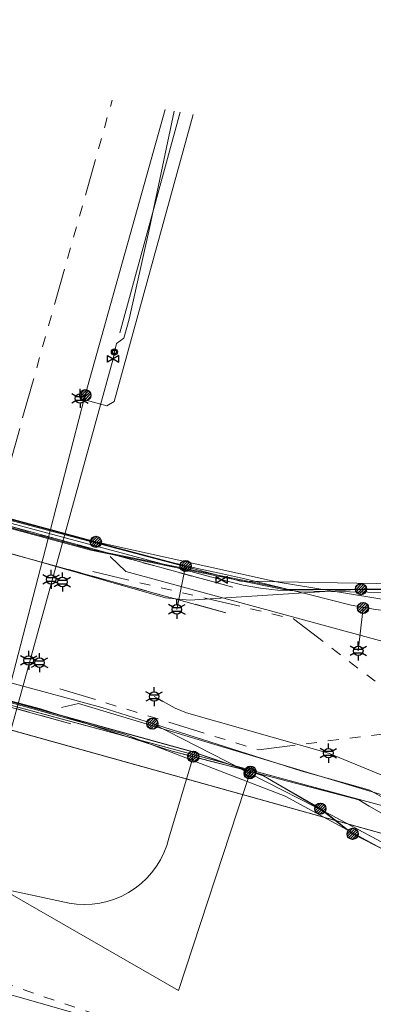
# Model space of a CAD drawing. Header units: metres. Extents: x 197355 to 199157, y 355772 to 356286.
# Tile 32 of 256: x 197473 to 197502, y 355972 to 356052. Entities that reach past the tile are written whole.
import ezdxf
from ezdxf.enums import TextEntityAlignment as Align
from ezdxf.lldxf.tags import DXFTag

# ---------------------------------------------------------------- set-up
doc = ezdxf.new("R2010")
doc.units = ezdxf.units.M
doc.linetypes.add('RI-GWA', pattern=[18.45, 6, -1.8, 1.75, -1.8, 1.75, -1.8, 1.75, -1.8])
doc.linetypes.add('RI-OVERIG', pattern=[17, 5, -2, 2, -2, 0, -2, 2, -2])
for name, color, linetype, lineweight in [('B-WE-KL-DATA_HULPSTUK_EUROFIBERNEDERLANDB.V.-S', 98, 'Continuous', 25), ('B-WE-KL-DATA_HULPSTUK_KPNB.V.-S', 90, 'Continuous', 25), ('B-WE-KL-DATA_KABELBUNDEL_KPNB.V.-G', 90, 'Continuous', 18), ('B-WE-KL-DATA_KABELBUNDEL_PRORAIL-G', 68, 'Continuous', 18), ('B-WE-KL-DATA_KABELBUNDEL_ZIGGOB.V.-G', 94, 'Continuous', 18), ('B-WE-KL-DATA_TELECOM_BTNEDERLANDN.V.-G', 74, 'KL-TELECOM-ALGEMEEN-N', 18), ('B-WE-KL-DATA_TELECOM_EUROFIBERNEDERLANDB.V.-G', 98, 'KL-TELECOM-ALGEMEEN-N', 18), ('B-WE-KL-DATA_TELECOM_PRORAIL-G', 68, 'KL-TELECOM-ALGEMEEN-N', 18), ('B-WE-KL-DATA_TELECOM_TMOBILENETHERLANDSB.V.-G', 128, 'KL-TELECOM-ALGEMEEN-N', 18), ('B-WE-KL-DATA_TELECOM_ZIGGOB.V.-G', 94, 'KL-TELECOM-ALGEMEEN-N', 18), ('B-WE-KL-ET_LS_ENEXISNETBEHEERB.V.-G', 190, 'KL-LS-N', 18), ('B-WE-KL-ET_LS_GEMEENTEROERMOND-G', 194, 'KL-LS-N', 18), ('B-WE-KL-ET_LS_HULPSTUK_ENEXISNETBEHEERB.V.-S', 190, 'Continuous', 25), ('B-WE-KL-ET_LS_KABELBUNDEL_ENEXISNETBEHEERB.V.-G', 190, 'KL-BUNDEL-N', 18), ('B-WE-KL-ET_MS_10 kV_ENEXISNETBEHEERB.V.-G', 130, 'KL-MS-N', 18), ('B-WE-KL-ET_MS_ENEXISNETBEHEERB.V.-G', 130, 'KL-MS-N', 18), ('B-WE-KL-ET_MS_HULPSTUK_MOF_ENEXISNETBEHEERB.V.-S', 130, 'Continuous', 25), ('B-WE-KL-GAS_HULPSTUK_ENEXISNETBEHEERB.V.-S', 30, 'Continuous', 25), ('B-WE-KL-GAS_LD_HOOFDLEIDING_100 MBAR_PE_ENEXISNETBEHEERB.V.-G', 50, 'KL-GAS-LD-N', 18), ('B-WE-KL-GAS_LD_HOOFDLEIDING_100 MBAR_PVC_ENEXISNETBEHEERB.V.-G', 50, 'KL-GAS-LD-N', 18), ('B-WE-KL-WATER_HULPSTUK_NVWATERLEIDINGMAATSCHAPPIJLIMBURG-S', 170, 'Continuous', 25), ('B-WE-KL-WATER_TRANSPORTLEIDING_NVWATERLEIDINGMAATSCHAPPIJLIMBURG-G', 170, 'KL-WATER-TR-N', 18), ('B-WE-RI-GWA_GEMEENTEROERMOND-G', 30, 'RI-GWA', 18), ('B-WE-RI-OVERIG_PRORAIL-G', 10, 'RI-OVERIG', 18)]:
    doc.layers.add(name, color=color, linetype=linetype, lineweight=lineweight)
doc.styles.add('NLCS-ISO', font='NLCS-ISO.ttf')
doc.styles.get("Standard").update_dxf_attribs({"font": 'isocp.shx'})
doc.linetypes.add('KL-BUNDEL-N', pattern='A,28,-5,[103,NLCS.SHX,S=1.25,R=0,X=0,Y=0],-5,[103,NLCS.SHX,S=1.25,R=0,X=0,Y=0],-5,[103,NLCS.SHX,S=1.25,R=0,X=0,Y=0],-5,[103,NLCS.SHX,S=1.25,R=0,X=0,Y=0],-5', length=53)
tags = doc.linetypes.add('KL-GAS-LD-N', pattern='A,4,-1,[69,NLCS.SHX,S=0.5,R=0,X=0,Y=0],-1,4,-1,["L",Standard,S=1,R=0,X=0.25,Y=-0.5],-2', length=13).pattern_tags.tags
tags[18] = DXFTag(74, 10)
tags = doc.linetypes.add('KL-LS-N', pattern='A,4,-1,[103,NLCS.SHX,S=0.75,R=0,X=0,Y=0],-1,4,-1,["L",Standard,S=1,R=0,X=0,Y=-0.5],-2', length=13).pattern_tags.tags
tags[18] = DXFTag(74, 10)
tags = doc.linetypes.add('KL-MS-N', pattern='A,4,-1,[103,NLCS.SHX,S=0.75,R=0,X=0,Y=0],-1,4,-1,["M",Standard,S=1,R=0,X=0,Y=-0.5],-2', length=13).pattern_tags.tags
tags[18] = DXFTag(74, 10)
doc.linetypes.add('KL-TELECOM-ALGEMEEN-N', pattern='A,7,-1,[101,NLCS.SHX,S=0.5,R=0,X=0,Y=0],-1', length=9)
doc.linetypes.add('KL-WATER-TR-N', pattern='A,7,-0.5,[168,NLCS.SHX,S=0.75,R=0,X=0.75,Y=0],-2,[168,NLCS.SHX,S=0.75,R=0,X=0.75,Y=0],-2', length=11.5)

# ---------------------------------------------------------------- blocks, each defined once
blk = doc.blocks.new('SKL-ET_HULP_MOF-SO')
h = blk.add_hatch()
h.set_pattern_fill('ANSI31', color=256, scale=6, style=0)
h.set_pattern_definition([(45, (-2.25, -126.982), (-0.53033, 0.53033), [])])
edge = h.paths.add_edge_path()
edge.add_arc((0, 0), 2.25, 0, 360)
at = {"linetype": 'Continuous'}
blk.add_circle((0, 0), 2.25, dxfattribs=at)
blk = doc.blocks.new('SKL-WTB_HULP_AFSLUITER-SO')
for p, q in [((2.3, 1.37), (-2.3, -1.37)), ((-2.3, 1.37), (2.3, -1.37)), ((2.3, -1.37), (2.3, 1.37))]:
    blk.add_line(p, q)
at = {"ltscale": 0.1}
blk.add_line((-2.3, -1.37), (-2.3, 1.37), dxfattribs=at)
blk = doc.blocks.new('B-SIE-WEG_LICHTMAST-SO')
at = {"ltscale": 0.1}
for p, q in [((-0.334, 0.193), (-0.668, 0.386)), ((0, 0.386), (0, 0.772)), ((0.334, 0.193), (0.668, 0.386)), ((-0.334, -0.193), (-0.668, -0.386)), ((0, -0.386), (0, -0.772)), ((0.334, -0.193), (0.668, -0.386))]:
    blk.add_line(p, q, dxfattribs=at)
at = {"flags": 128}
for points in [[(-0.354, 0.152), (0.354, 0.152)], [(-0.354, -0.152), (0.354, -0.152)]]:
    blk.add_lwpolyline(points, dxfattribs=at)
at = {"ltscale": 0.1}
blk.add_circle((0, 0), 0.386, dxfattribs=at)
at = {"style": 'NLCS-ISO'}
blk.add_attdef('TYPE', text='', height=0.549, dxfattribs=at).set_placement((0, 0.772), align=Align.BOTTOM_CENTER)
blk = doc.blocks.new('SIE-WEG_AFVALBAK_TYPE_01')
for radius in [0.25, 0.156]:
    blk.add_circle((0, 0), radius)

msp = doc.modelspace()

# ---------------------------------------------------------------- linework, layer by layer
at = {"layer": 'B-WE-KL-DATA_KABELBUNDEL_KPNB.V.-G', "ltscale": 0.5, "flags": 128}
for points in [[(197478.759, 356021.762), (197485.221, 356044.917)], [(197479.62, 356009.872), (197475.947, 356010.865), (197378.76, 356037.139), (197377.504, 356037.479), (197368.956, 356039.634), (197367.742, 356039.288), (197362.121, 356040.914)], [(197517.389, 355977.655), (197516.478, 355978.145), (197516.081, 355978.359), (197498.746, 355987.682), (197492.085, 355991.1), (197491.444, 355991.429), (197491.43, 355991.432), (197491.43, 355991.432), (197485.802, 355992.9), (197475.129, 355996.334), (197472.395, 355997.075), (197462.712, 355999.7), (197461.516, 356000.024), (197459.654, 356000.528), (197459.537, 356000.56), (197457.487, 356001.116), (197433.43, 356007.626), (197388.219, 356019.86), (197374.77, 356023.592), (197359.081, 356027.945)], [(197468.904, 355983.524), (197472.395, 355997.075), (197472.745, 355998.434), (197473.148, 356000), (197475.947, 356010.865), (197478.708, 356021.579), (197478.759, 356021.762)], [(197479.62, 356009.872), (197494.37, 356006.608), (197500, 356005.676), (197511.128, 356003.834), (197516.615, 356003.111)], [(197461.184, 356000.113), (197461.516, 356000.024), (197461.604, 356000), (197462.712, 355999.7), (197472.395, 355997.075), (197475.129, 355996.334), (197485.802, 355992.9), (197487.502, 355992.456)], [(197466.619, 356000.093), (197466.964, 356000), (197472.745, 355998.434), (197480.105, 355996.441), (197484.196, 355995.141)], [(197492.062, 355991.109), (197491.43, 355991.432), (197491.43, 355991.432), (197484.196, 355995.141)], [(197484.196, 355995.141), (197485.799, 355994.632), (197496.218, 355991.322), (197500, 355990.25), (197501.786, 355989.744), (197504.428, 355988.241), (197506.219, 355987.303), (197512.14, 355982.728)], [(197468.636, 355982.487), (197468.636, 355982.487), (197471.954, 355981.769), (197477.446, 355980.58), (197478.065, 355980.497), (197478.689, 355980.469), (197479.314, 355980.497), (197479.933, 355980.58), (197480.542, 355980.717), (197481.137, 355980.908), (197481.713, 355981.151), (197482.265, 355981.444), (197482.788, 355981.785), (197483.279, 355982.171), (197483.734, 355982.6), (197484.15, 355983.066), (197484.522, 355983.568), (197484.848, 355984.101), (197485.126, 355984.661), (197485.353, 355985.243), (197485.527, 355985.843), (197487.502, 355992.456)], [(197492.134, 355991.249), (197491.444, 355991.429), (197491.43, 355991.432), (197491.43, 355991.432), (197487.502, 355992.456)], [(197468.905, 355983.524), (197471.947, 355981.773), (197471.954, 355981.769), (197486.319, 355973.491), (197491.681, 355989.864), (197492.084, 355991.097), (197492.085, 355991.1), (197492.134, 355991.249)], [(197492.134, 355991.249), (197500, 355989.199), (197500.907, 355988.963), (197501.74, 355988.45), (197509.993, 355983.73), (197512.14, 355982.728)], [(197517.271, 355977.738), (197517.271, 355977.738), (197516.478, 355978.164), (197516.083, 355978.376), (197511.691, 355980.733), (197500, 355987.008), (197498.746, 355987.682), (197492.084, 355991.097), (197492.062, 355991.109)]]:
    msp.add_lwpolyline(points, dxfattribs=at)
at = {"layer": 'B-WE-KL-DATA_KABELBUNDEL_PRORAIL-G', "ltscale": 0.5, "flags": 128}
for points in [[(197471.73, 356011.286), (197477.224, 356009.806), (197479.38, 356009.225), (197495.247, 356006.01)], [(197471.762, 356011.378), (197490.714, 356006.187)], [(197471.076, 356009.369), (197490.134, 356004.131)], [(197477.601, 355995.131), (197467.191, 355997.992)]]:
    msp.add_lwpolyline(points, dxfattribs=at)
at = {"layer": 'B-WE-KL-DATA_KABELBUNDEL_ZIGGOB.V.-G', "ltscale": 0.5, "flags": 128}
msp.add_lwpolyline([(197380.509, 356021.306), (197446.185, 356002.035), (197514.325, 355983.011)], dxfattribs=at)
at = {"layer": 'B-WE-KL-DATA_TELECOM_BTNEDERLANDN.V.-G', "ltscale": 0.5, "flags": 128}
for points in [[(197362.02, 356040.487), (197367.6, 356038.9), (197377.3, 356036.8), (197479.2, 356009.2), (197494.8, 356006), (197521.9, 356006), (197523.9, 356005.5), (197525.6, 356005.6), (197518.6, 355977), (197517.185, 355970.184)], [(197362.02, 356040.487), (197367.6, 356038.9), (197377.3, 356036.8), (197479.2, 356009.2), (197494.8, 356006), (197521.9, 356006), (197523.9, 356005.5), (197525.6, 356005.6), (197518.6, 355977), (197517.18, 355970.18), (197517.2, 355970.2)], [(197508.043, 355930.755), (197511.9, 355942.8), (197516.3, 355963.4), (197517.215, 355970.176), (197518.6, 355977), (197525.6, 356005.6), (197523.9, 356005.5), (197521.9, 356006), (197494.8, 356006), (197479.2, 356009.2), (197377.3, 356036.8), (197367.6, 356038.9), (197362.02, 356040.487)], [(197508.043, 355930.755), (197511.9, 355942.8), (197516.3, 355963.4), (197517.174, 355970.135), (197518.6, 355977), (197525.6, 356005.6), (197523.9, 356005.5), (197521.9, 356006), (197494.8, 356006), (197479.2, 356009.2), (197377.3, 356036.8), (197367.6, 356038.9), (197362.02, 356040.487)]]:
    msp.add_lwpolyline(points, dxfattribs=at)
at = {"layer": 'B-WE-KL-DATA_TELECOM_EUROFIBERNEDERLANDB.V.-G', "ltscale": 0.5, "flags": 128}
for points in [[(197679.1, 356049.9), (197677.5, 356049.1), (197667.5, 356042.3), (197661.6, 356038.5), (197659.9, 356037.3), (197652.9, 356031.8), (197649.9, 356028.9), (197635.5, 356015), (197622.1, 356002), (197616.4, 355997.4), (197602, 355985.4), (197594.4, 355981.7), (197585.3, 355978.1), (197581.6, 355977.1), (197580.4, 355976.6), (197574.3, 355975.5), (197568.9, 355974.4), (197560.9, 355973.4), (197554.9, 355973.7), (197552.9, 355974), (197543.7, 355973.5), (197534.3, 355974), (197528.2, 355975.4), (197523.7, 355976.6), (197511.5, 355980.6), (197500.4, 355986.2), (197497.8, 355988.2), (197493.2, 355990.9), (197487.3, 355992.9), (197359.173, 356028.34)], [(197574.325, 355975.463), (197568.903, 355974.403), (197560.865, 355973.428), (197554.939, 355973.743), (197552.927, 355974.01), (197543.664, 355973.521), (197534.27, 355974.022), (197528.161, 355975.355), (197523.734, 355976.608), (197511.515, 355980.575), (197500.448, 355986.167), (197497.793, 355988.249), (197493.23, 355990.866), (197487.324, 355992.866), (197359.172, 356028.336)], [(197497.79, 355988.25), (197500.4, 355986.2)], [(197500.4, 355986.2), (197511.5, 355980.6), (197523.4, 355976.7), (197528.2, 355975.4), (197534.3, 355974), (197543.7, 355973.5), (197552.9, 355974), (197554.94, 355973.74)]]:
    msp.add_lwpolyline(points, dxfattribs=at)
at = {"layer": 'B-WE-KL-DATA_TELECOM_PRORAIL-G', "ltscale": 0.5, "flags": 128}
msp.add_lwpolyline([(197471.73, 356011.286), (197477.224, 356009.806), (197479.38, 356009.225), (197495.247, 356006.01)], dxfattribs=at)
msp.add_lwpolyline([(197471.73, 356011.286), (197477.224, 356009.806), (197479.38, 356009.225), (197495.247, 356006.01)], dxfattribs=at)
at = {"layer": 'B-WE-KL-DATA_TELECOM_TMOBILENETHERLANDSB.V.-G', "ltscale": 0.5, "flags": 128}
msp.add_lwpolyline([(197359.156, 356028.265), (197481.925, 355994.289), (197494.945, 355989.269), (197514.922, 355978.394), (197516.895, 355974.356), (197516.046, 355964.223), (197511.531, 355947.194), (197512.379, 355946.918), (197526.43, 355942.346), (197527.435, 355942), (197536.489, 355968.788), (197539.716, 355971.721), (197544.194, 355972.549), (197553.417, 355973.075), (197565.096, 355973.604), (197578.015, 355975.954), (197588.366, 355978.883), (197594.487, 355981.024), (197602.224, 355984.521), (197626.626, 356007.805), (197648.438, 356027.95), (197650.435, 356027.176), (197659.145, 356011.028), (197659.545, 356010.32)], dxfattribs=at)
at = {"layer": 'B-WE-KL-DATA_TELECOM_ZIGGOB.V.-G', "ltscale": 0.5, "flags": 128}
for points in [[(197358.994, 356027.575), (197372.174, 356023.752), (197446.185, 356002.035), (197514.325, 355983.011), (197519.478, 355981.578), (197519.937, 355981.362), (197520.285, 355981.021), (197520.503, 355980.597), (197520.577, 355980.149), (197520.525, 355979.74), (197518.205, 355971.195), (197535.281, 355966.606), (197536.16, 355969.499), (197536.822, 355970.716), (197537.411, 355971.427), (197538.103, 355972.038), (197539.296, 355972.735), (197540.168, 355973.037), (197541.075, 355973.2), (197552.959, 355974.095), (197556.672, 355974.053), (197561.499, 355974.223), (197564.706, 355974.485), (197568.052, 355974.93), (197568.273, 355975.28), (197567.828, 355999.47), (197568.148, 355999.629), (197571.736, 356000.27), (197573.761, 356000.715), (197576.795, 356001.499), (197581.126, 356002.877), (197585.161, 356004.446), (197589.361, 356006.395), (197593.353, 356008.659), (197596.492, 356010.595), (197598.471, 356012.067), (197605.674, 356017.86), (197613.526, 356025.42), (197616.074, 356027.712), (197630.198, 356040.934), (197632.17, 356042.807), (197642.175, 356051.048), (197643.501, 356052.17), (197644.994, 356053.473), (197645.402, 356054.249), (197645.755, 356054.716), (197652.926, 356060.15), (197653.3, 356060.304), (197654.01, 356060.403), (197654.451, 356060.612), (197657.821, 356062.883), (197664.819, 356067.894), (197678.172, 356076.721), (197684.607, 356080.318), (197689.154, 356082.756), (197696.365, 356086.454), (197706.352, 356091.212), (197720.993, 356097.74), (197741.292, 356106.325), (197767.257, 356117.744), (197791.881, 356129.992), (197792.901, 356130.521), (197806.217, 356136.252), (197806.776, 356136.432), (197808.051, 356136.559), (197810.344, 356136.2), (197811.915, 356136.348), (197815.421, 356137.4), (197821.984, 356139.217), (197828.038, 356140.721), (197834.81, 356142.189), (197838.476, 356142.944), (197849.35, 356144.74), (197857.154, 356145.729), (197864.125, 356146.397), (197869.268, 356146.739), (197877.188, 356146.727), (197883.987, 356146.55), (197895.291, 356146.053), (197907.435, 356144.712), (197957.963, 356139.902), (197970.15, 356139.297), (197980.617, 356138.997), (197999.534, 356138.779), (198016.844, 356138.914), (198028.993, 356139.065), (198030.88, 356139.187), (198032.622, 356139.456), (198033.553, 356139.709), (198035.601, 356140.815), (198036.544, 356141.51), (198037.517, 356142.402), (198038.335, 356143.332), (198039.277, 356144.87), (198039.654, 356145.779), (198040.351, 356148.229), (198040.509, 356148.558), (198040.72, 356148.747), (198040.946, 356148.788), (198050.017, 356147.496), (198060.19, 356145.867), (198068.789, 356146.061), (198069.148, 356146.003), (198068.787, 356179.08), (198068.811, 356180.614), (198069.185, 356181.162), (198069.617, 356181.375), (198070.115, 356181.424), (198076.202, 356180.733), (198082.163, 356180.047)], [(197358.994, 356027.575), (197372.174, 356023.752), (197446.185, 356002.035), (197514.325, 355983.011), (197519.478, 355981.578), (197519.937, 355981.362), (197520.285, 355981.021), (197520.503, 355980.597), (197520.577, 355980.149), (197520.525, 355979.74), (197518.205, 355971.195), (197535.281, 355966.606), (197536.16, 355969.499), (197536.822, 355970.716), (197537.411, 355971.427), (197538.103, 355972.038), (197539.296, 355972.735), (197540.168, 355973.037), (197541.075, 355973.2), (197552.959, 355974.095), (197556.672, 355974.053), (197561.499, 355974.223), (197564.706, 355974.485), (197568.052, 355974.93), (197568.273, 355975.28), (197567.828, 355999.47), (197568.148, 355999.629), (197571.736, 356000.27), (197573.761, 356000.715), (197576.795, 356001.499), (197581.126, 356002.877), (197585.161, 356004.446), (197589.361, 356006.395), (197593.353, 356008.659), (197596.492, 356010.595), (197598.471, 356012.067), (197605.674, 356017.86), (197613.526, 356025.42), (197616.074, 356027.712), (197630.198, 356040.934), (197632.17, 356042.807), (197642.175, 356051.048), (197643.501, 356052.17), (197644.994, 356053.473), (197645.402, 356054.249), (197645.755, 356054.716), (197652.926, 356060.15), (197653.3, 356060.304), (197654.01, 356060.403), (197654.451, 356060.612), (197657.821, 356062.883), (197664.819, 356067.894), (197678.172, 356076.721), (197684.607, 356080.318), (197689.154, 356082.756), (197696.365, 356086.454), (197706.352, 356091.212), (197720.993, 356097.74), (197741.292, 356106.325), (197767.257, 356117.744), (197791.881, 356129.992), (197792.901, 356130.521), (197806.217, 356136.252), (197806.776, 356136.432), (197808.051, 356136.559), (197810.344, 356136.2), (197811.915, 356136.348), (197815.421, 356137.4), (197821.984, 356139.217), (197828.038, 356140.721), (197834.81, 356142.189), (197838.476, 356142.944), (197849.35, 356144.74), (197857.154, 356145.729), (197864.125, 356146.397), (197869.268, 356146.739), (197877.188, 356146.727), (197883.987, 356146.55), (197895.291, 356146.053), (197907.435, 356144.712), (197957.963, 356139.902), (197970.15, 356139.297), (197980.617, 356138.997), (197999.534, 356138.779), (198016.844, 356138.914), (198028.993, 356139.065), (198030.88, 356139.187), (198032.622, 356139.456), (198033.553, 356139.709), (198035.601, 356140.815), (198036.544, 356141.51), (198037.517, 356142.402), (198038.335, 356143.332), (198039.277, 356144.87), (198039.654, 356145.779), (198040.351, 356148.229), (198040.509, 356148.558), (198040.72, 356148.747), (198040.946, 356148.788), (198050.017, 356147.496), (198060.19, 356145.867), (198068.789, 356146.061), (198080.379, 356144.212), (198085.766, 356143.495), (198089.804, 356142.708), (198134.378, 356137.593), (198147.197, 356136.183), (198147.563, 356135.856), (198147.954, 356134.783), (198148.191, 356134.576), (198150.79, 356134.186), (198153.434, 356134.051), (198153.658, 356134.203), (198154.175, 356135.145), (198154.35, 356135.324), (198154.628, 356135.439), (198160.381, 356134.76), (198165.576, 356134.156), (198178.026, 356132.673), (198189.728, 356130.519), (198192.217, 356129.97), (198195.345, 356129.025), (198197.381, 356128.247), (198201.377, 356126.438), (198204.396, 356125.245), (198207.482, 356124.237), (198210.368, 356123.477), (198213.308, 356122.877), (198219.702, 356122.083), (198220.062, 356122.15), (198220.303, 356122.469), (198220.623, 356122.581), (198228.029, 356121.707), (198228.473, 356121.504), (198228.489, 356121.485), (198228.549, 356121.37), (198228.671, 356121.163), (198228.685, 356121.149), (198229.041, 356120.983), (198234.092, 356120.354), (198234.532, 356120.116), (198234.847, 356119.752), (198234.993, 356119.087), (198234.835, 356117.753), (198232.816, 356101.024), (198232.809, 356100.917), (198232.811, 356100.816), (198232.92, 356100.403), (198233.177, 356100.045), (198233.552, 356099.785), (198233.999, 356099.654), (198243.875, 356098.391), (198305.969, 356089.95), (198325.963, 356086.989), (198382.794, 356078.111), (198390.539, 356076.791)], [(197358.994, 356027.575), (197372.174, 356023.752), (197446.185, 356002.035), (197514.325, 355983.011), (197519.478, 355981.578), (197519.937, 355981.362), (197520.285, 355981.021), (197520.503, 355980.597), (197520.577, 355980.149), (197520.525, 355979.74), (197515.73, 355962.089), (197514.444, 355957.593), (197511.475, 355946.569), (197507.062, 355930.633)]]:
    msp.add_lwpolyline(points, dxfattribs=at)
at = {"layer": 'B-WE-KL-ET_LS_ENEXISNETBEHEERB.V.-G', "ltscale": 0.5, "flags": 128}
for points in [[(197487.497, 356044.508), (197481.1, 356021.248), (197480.495, 356020.904), (197478.34, 356021.497)], [(197372.906, 356038.383), (197480.205, 356009.684), (197485.913, 356008.167), (197487.859, 356007.704), (197489.615, 356007.334), (197491.566, 356006.891), (197496.993, 356005.564), (197500.279, 356004.75), (197502.243, 356004.394), (197514.127, 356003.006), (197515.121, 356002.919), (197516.12, 356002.89), (197521.866, 356002.89), (197523.294, 356003.794), (197524.662, 356006.68), (197527.372, 356014.212), (197527.458, 356014.368), (197527.509, 356014.539), (197527.52, 356014.622), (197527.522, 356014.706), (197527.31, 356015.243), (197526.801, 356015.513), (197526.78, 356015.516)], [(197486.88, 356007.91), (197486.17, 356004.4)], [(197501.25, 356004.51), (197500.86, 356001.033)], [(197498.44, 355992.74), (197486.951, 355996.003), (197486.034, 355996.384), (197484.34, 355997.33)], [(197512.2, 355987.9), (197509.661, 355988.53), (197508.696, 355988.791), (197506.785, 355989.354), (197505.843, 355989.686), (197498.44, 355992.74)]]:
    msp.add_lwpolyline(points, dxfattribs=at)
at = {"layer": 'B-WE-KL-ET_LS_GEMEENTEROERMOND-G', "ltscale": 0.5, "flags": 128}
for points in [[(197367.766, 356039.385), (197491.323, 356006.698)], [(197522.697, 356006.134), (197491.323, 356006.698)]]:
    msp.add_lwpolyline(points, dxfattribs=at)
at = {"layer": 'B-WE-KL-ET_LS_KABELBUNDEL_ENEXISNETBEHEERB.V.-G', "ltscale": 0.5, "flags": 128}
msp.add_lwpolyline([(197524.662, 356006.68), (197523.294, 356003.794), (197521.866, 356002.89), (197516.12, 356002.89), (197515.121, 356002.919), (197514.127, 356003.006), (197502.243, 356004.394), (197500.279, 356004.75), (197496.993, 356005.564), (197491.566, 356006.891), (197489.615, 356007.334), (197487.859, 356007.704), (197485.913, 356008.167), (197480.205, 356009.684), (197372.906, 356038.383)], dxfattribs=at)
at = {"layer": 'B-WE-KL-ET_MS_10 kV_ENEXISNETBEHEERB.V.-G', "ltscale": 0.5, "flags": 128}
for points in [[(197501.085, 356006.04), (197502.811, 356006.06), (197504.803, 356006.198), (197504.869, 356006.207), (197506.861, 356006.307), (197518.639, 356006.006), (197520.635, 356006.068), (197522.671, 356006.247), (197523.684, 356006.51), (197524.446, 356007.179), (197524.616, 356007.457), (197525.182, 356008.642), (197525.28, 356008.916), (197525.708, 356009.479), (197526.377, 356009.622), (197526.949, 356009.512), (197529.473, 356008.549), (197530.41, 356008.305), (197539.768, 356005.72), (197543.089, 356004.783), (197546.314, 356003.847), (197546.72, 356004.021), (197547.176, 356004.393), (197547.328, 356004.951), (197547.307, 356005.246), (197547.219, 356007.167), (197547.361, 356009.077), (197548.19, 356013.913), (197549.835, 356022.457), (197550.642, 356026.705), (197551.776, 356032.566), (197552.645, 356036.746), (197556.232, 356054.729), (197557.242, 356059.146), (197559.481, 356068.588), (197561.564, 356076.941), (197562.417, 356079.899), (197562.954, 356081.826), (197566.74, 356095.915), (197567.252, 356097.849), (197567.907, 356101.674)], [(197501.085, 356006.04), (197487.205, 356005.139), (197485.247, 356005.342), (197362.065, 356040.677)], [(197359.004, 356027.616), (197372.244, 356023.811), (197519.827, 355983.872), (197521.042, 355981.647), (197519.457, 355975.799)], [(197446.658, 356003.673), (197519.827, 355983.872), (197521.042, 355981.647), (197507.221, 355930.653)]]:
    msp.add_lwpolyline(points, dxfattribs=at)
at = {"layer": 'B-WE-KL-ET_MS_ENEXISNETBEHEERB.V.-G', "ltscale": 0.5, "flags": 128}
for points in [[(197501.085, 356006.04), (197487.205, 356005.139), (197485.247, 356005.342), (197362.065, 356040.677)], [(197501.094, 356006.041), (197502.811, 356006.06), (197504.803, 356006.198), (197504.869, 356006.207), (197506.861, 356006.307), (197518.639, 356006.006), (197520.635, 356006.068), (197522.671, 356006.247), (197523.684, 356006.51), (197524.446, 356007.179), (197524.616, 356007.457), (197525.182, 356008.642), (197525.28, 356008.916), (197525.708, 356009.479), (197526.377, 356009.622), (197526.949, 356009.512)], [(197501.094, 356006.041), (197501.085, 356006.04)], [(197520.218, 355978.608), (197521.042, 355981.647), (197519.827, 355983.872), (197446.658, 356003.673)]]:
    msp.add_lwpolyline(points, dxfattribs=at)
at = {"layer": 'B-WE-KL-GAS_LD_HOOFDLEIDING_100 MBAR_PE_ENEXISNETBEHEERB.V.-G', "ltscale": 0.5, "flags": 128}
msp.add_lwpolyline([(197373.797, 356037.943), (197489.817, 356006.791)], dxfattribs=at)
at = {"layer": 'B-WE-KL-GAS_LD_HOOFDLEIDING_100 MBAR_PVC_ENEXISNETBEHEERB.V.-G', "ltscale": 0.5, "flags": 128}
msp.add_lwpolyline([(197522.076, 356005.428), (197495.781, 356005.906), (197494.326, 356005.961), (197492.942, 356006.109), (197491.549, 356006.355), (197489.817, 356006.791)], dxfattribs=at)
at = {"layer": 'B-WE-KL-WATER_TRANSPORTLEIDING_NVWATERLEIDINGMAATSCHAPPIJLIMBURG-G', "ltscale": 0.5, "flags": 128}
for points in [[(197481.125, 356025.264), (197481.283, 356025.946), (197481.875, 356026.374), (197482.313, 356027.923), (197483.963, 356035.301), (197485.953, 356044.785)], [(197486.451, 356044.696), (197481.547, 356026.815)], [(197467.294, 355974.733), (197471.577, 355990.461), (197481.029, 356024.716), (197481.125, 356025.264)], [(197480.782, 356008.692), (197482.046, 356007.468), (197524.713, 355995.854)], [(197476.847, 355996.432), (197478.203, 355996.765), (197521.095, 355983.843)], [(197467.294, 355974.733), (197468.063, 355974.511), (197472.819, 355973.136), (197473.222, 355973.019), (197478.025, 355971.631), (197480.427, 355970.937), (197481.946, 355970.498), (197485.655, 355969.426), (197488.273, 355968.67), (197491.562, 355967.719), (197494.094, 355966.987), (197494.945, 355966.741)]]:
    msp.add_lwpolyline(points, dxfattribs=at)
at = {"layer": 'B-WE-RI-GWA_GEMEENTEROERMOND-G', "ltscale": 0.5, "flags": 128}
for points in [[(197473.774, 356020.22), (197480.942, 356045.687)], [(197462.944, 355980.561), (197473.774, 356020.22)], [(197479.37, 356007.46), (197495.624, 356003.618)], [(197495.624, 356003.618), (197507.11, 355994.845)], [(197476.711, 355997.969), (197492.777, 355993.014)], [(197492.777, 355993.014), (197507.11, 355994.845)], [(197499.063, 355964.884), (197461.7, 355977.706)]]:
    msp.add_lwpolyline(points, dxfattribs=at)
at = {"layer": 'B-WE-RI-OVERIG_PRORAIL-G', "ltscale": 0.5, "flags": 128}
for points in [[(197471.762, 356011.378), (197490.714, 356006.187)], [(197471.076, 356009.369), (197490.134, 356004.131)], [(197477.601, 355995.131), (197467.191, 355997.992)]]:
    msp.add_lwpolyline(points, dxfattribs=at)

# ---------------------------------------------------------------- block references
at = {"layer": 'B-WE-KL-DATA_HULPSTUK_EUROFIBERNEDERLANDB.V.-S', "xscale": 0.2, "yscale": 0.2, "zscale": 0.2}
for p in [(197497.79, 355988.25), (197500.4, 355986.2)]:
    msp.add_blockref('SKL-ET_HULP_MOF-SO', p, dxfattribs=at)
at = {"layer": 'B-WE-KL-DATA_HULPSTUK_KPNB.V.-S', "xscale": 0.2, "yscale": 0.2, "zscale": 0.2}
for p in [(197478.759, 356021.762), (197478.759, 356021.762), (197479.62, 356009.872), (197479.62, 356009.872), (197484.196, 355995.141), (197484.196, 355995.141), (197484.196, 355995.141), (197487.502, 355992.456), (197487.502, 355992.456), (197487.502, 355992.456), (197492.062, 355991.108), (197492.062, 355991.108), (197492.134, 355991.249), (197492.134, 355991.249), (197492.134, 355991.249)]:
    msp.add_blockref('SKL-ET_HULP_MOF-SO', p, dxfattribs=at)
at = {"layer": 'B-WE-KL-ET_LS_HULPSTUK_ENEXISNETBEHEERB.V.-S'}
for p in [(197478.34, 356021.497), (197475.998, 356006.825), (197476.911, 356006.617), (197486.17, 356004.4), (197500.86, 356001.033), (197474.183, 356000.256), (197475.058, 356000.077), (197484.34, 355997.33), (197498.44, 355992.74)]:
    msp.add_blockref('B-SIE-WEG_LICHTMAST-SO', p, dxfattribs=at)
at = {"layer": 'B-WE-KL-ET_LS_HULPSTUK_ENEXISNETBEHEERB.V.-S', "xscale": 0.2, "yscale": 0.2, "zscale": 0.2}
for p in [(197486.88, 356007.91), (197501.25, 356004.51)]:
    msp.add_blockref('SKL-ET_HULP_MOF-SO', p, dxfattribs=at)
at = {"layer": 'B-WE-KL-ET_MS_HULPSTUK_MOF_ENEXISNETBEHEERB.V.-S', "xscale": 0.2, "yscale": 0.2, "zscale": 0.2}
msp.add_blockref('SKL-ET_HULP_MOF-SO', (197501.085, 356006.04), dxfattribs=at)
at = {"layer": 'B-WE-KL-GAS_HULPSTUK_ENEXISNETBEHEERB.V.-S', "xscale": 0.2, "yscale": 0.2, "zscale": 0.2}
msp.add_blockref('SKL-WTB_HULP_AFSLUITER-SO', (197489.817, 356006.791), dxfattribs=at)
at = {"layer": 'B-WE-KL-WATER_HULPSTUK_NVWATERLEIDINGMAATSCHAPPIJLIMBURG-S', "xscale": 0.2, "yscale": 0.2, "zscale": 0.2}
msp.add_blockref('SKL-WTB_HULP_AFSLUITER-SO', (197481.029, 356024.716), dxfattribs=at)
at = {"layer": 'B-WE-KL-WATER_HULPSTUK_NVWATERLEIDINGMAATSCHAPPIJLIMBURG-S'}
msp.add_blockref('SIE-WEG_AFVALBAK_TYPE_01', (197481.125, 356025.264), dxfattribs=at)

doc.saveas('drawing.dxf')
